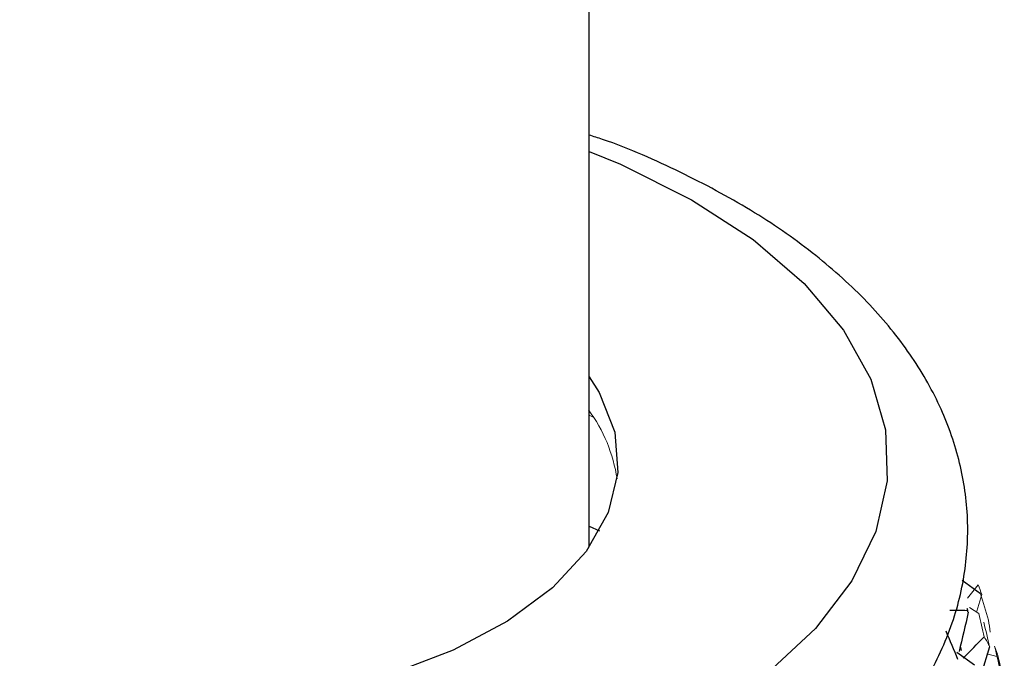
# Paper-space layout '_Trimetric' of a CAD drawing. Header units: millimetres. Extents: x -116 to 78, y -13 to 277.
# Tile 13 of 15: x -3 to 22, y 132 to 148. Entities that reach past the tile are written whole.
import ezdxf

# ---------------------------------------------------------------- set-up
doc = ezdxf.new("R2010")
doc.units = ezdxf.units.MM

psp = doc.layouts.new('_Trimetric')

# ---------------------------------------------------------------- linework, layer by layer
at = {"color": 7, "linetype": 'Continuous', "lineweight": 25}
for p, q in [((11.5, 134.582), (11.5, 208.463)), ((11.5, 135.109), (11.754, 134.987)), ((21.323, 133.411), (20.862, 133.74)), ((20.84, 131.984), (20.815, 132.094)), ((21.55, 132.076), (21.34, 131.389)), ((21.172, 131.614), (20.73, 131.938))]:
    psp.add_line(p, q, dxfattribs=at)
at = {"color": 144, "linetype": 'Continuous', "lineweight": 18}
for p, q in [((11.5, 137.887), (11.617, 137.831)), ((20.996, 133.303), (21.261, 133.633)), ((21.352, 133.388), (21.228, 132.97)), ((21.276, 132.912), (21.043, 133.067)), ((21.479, 131.9), (21.764, 131.828))]:
    psp.add_line(p, q, dxfattribs=at)
at = {"color": 8, "linetype": 'Continuous', "lineweight": 25, "flags": 128}
psp.add_lwpolyline([(11.5, 144.508), (12.282, 144.184), (14.069, 143.295), (15.616, 142.293), (16.895, 141.195), (17.885, 140.021), (18.569, 138.791), (18.935, 137.525), (18.978, 136.245), (18.695, 134.973), (18.093, 133.731), (17.181, 132.54), (15.976, 131.421), (14.497, 130.392), (12.769, 129.472), (10.824, 128.676), (8.693, 128.017), (6.413, 127.507), (4.024, 127.154), (1.566, 126.966), (-0.919, 126.944), (-3.388, 127.089)], dxfattribs=at)
at = {"color": 7, "linetype": 'Continuous', "lineweight": 25, "flags": 128}
psp.add_lwpolyline([(11.5, 138.854), (11.75, 138.456), (12.139, 137.463), (12.214, 136.451), (11.972, 135.445), (11.421, 134.472), (10.574, 133.558), (9.452, 132.725), (8.086, 131.996), (6.511, 131.389), (4.767, 130.92), (2.899, 130.601), (0.957, 130.441), (-1.011, 130.443), (-2.952, 130.608)], dxfattribs=at)
at = {"color": 144, "linetype": 'Continuous', "lineweight": 18}
for centre, radius, start, end in [((8.368, 135.725), 3.87, 8.3941, 36.4198), ((15.393, 133.46), 5.61, 355.137, 355.7581)]:
    psp.add_arc(centre, radius, start, end, dxfattribs=at)
at = {"color": 7, "linetype": 'Continuous', "lineweight": 25}
for points, knots in [([(11.5, 208.463), (11.496, 209.355), (11.485, 211.956), (11.356, 216.173), (11.065, 221.069), (10.625, 225.834), (10.033, 230.463), (9.287, 234.947), (8.382, 239.277), (7.313, 243.445), (6.076, 247.44), (4.666, 251.247), (3.08, 254.849), (1.319, 258.225), (-0.612, 261.351), (-2.704, 264.208), (-4.943, 266.777), (-7.31, 269.047), (-9.789, 271.015), (-12.364, 272.682), (-15.022, 274.052), (-17.749, 275.129), (-20.536, 275.921), (-23.372, 276.43), (-26.247, 276.662), (-29.154, 276.619), (-32.092, 276.302), (-35.062, 275.712), (-38.063, 274.844), (-41.097, 273.691), (-44.161, 272.248), (-47.249, 270.511), (-50.351, 268.48), (-53.451, 266.161), (-56.536, 263.564), (-59.592, 260.705), (-62.605, 257.6), (-65.569, 254.264), (-68.478, 250.712), (-71.327, 246.955), (-74.115, 243.004), (-76.838, 238.869), (-79.495, 234.559), (-82.081, 230.085), (-84.594, 225.456), (-87.03, 220.682), (-89.386, 215.773), (-91.658, 210.741), (-93.843, 205.596), (-95.936, 200.348), (-97.934, 195.01), (-99.833, 189.594), (-101.629, 184.11), (-103.318, 178.571), (-104.897, 172.99), (-106.363, 167.378), (-107.712, 161.748), (-108.942, 156.112), (-110.049, 150.483), (-111.03, 144.873), (-111.883, 139.294), (-112.607, 133.758), (-113.197, 128.276), (-113.654, 122.859), (-113.971, 117.521), (-114.145, 112.646), (-114.164, 109.593), (-114.173, 108.251)], [0, 0, 0, 0, 0.008357, 0.024351, 0.040391, 0.056493, 0.072663, 0.088907, 0.105229, 0.121625, 0.138087, 0.15459, 0.171076, 0.187465, 0.203656, 0.219542, 0.235026, 0.250055, 0.264621, 0.278764, 0.292556, 0.306084, 0.319448, 0.332747, 0.346051, 0.359456, 0.373056, 0.386937, 0.401173, 0.415815, 0.430883, 0.446361, 0.462191, 0.47829, 0.494564, 0.510925, 0.5273, 0.543641, 0.559927, 0.576147, 0.592301, 0.608391, 0.624421, 0.640397, 0.656326, 0.672213, 0.688063, 0.703882, 0.719674, 0.735444, 0.751196, 0.766933, 0.782659, 0.798378, 0.814093, 0.829806, 0.845521, 0.861239, 0.876965, 0.892701, 0.908451, 0.924219, 0.940008, 0.955823, 0.971669, 0.98755, 1, 1, 1, 1]), ([(18.95, 129.818), (18.97, 129.839), (19.396, 130.275), (19.984, 131.224), (20.658, 132.644), (20.992, 134.104), (21.027, 135.55), (20.774, 136.958), (20.25, 138.312), (19.466, 139.606), (18.422, 140.837), (17.121, 141.991), (15.579, 143.057), (13.803, 143.998), (12.427, 144.618), (11.61, 144.881), (11.5, 144.916)], [0, 0, 0, 0, 0.004217, 0.090112, 0.17357, 0.253985, 0.331907, 0.40875, 0.485717, 0.564267, 0.645303, 0.728851, 0.814183, 0.900348, 0.986561, 1, 1, 1, 1])]:
    psp.add_open_spline(points, degree=3, knots=knots, dxfattribs=at)
at = {"color": 144, "linetype": 'Continuous', "lineweight": 18}
for points in [[(21.352, 133.388), (21.324, 133.47), (21.294, 133.552), (21.261, 133.633)], [(21.323, 133.411), (21.391, 133.19), (21.457, 132.968), (21.519, 132.746)], [(21.012, 132.946), (21.002, 132.959), (20.993, 132.972), (20.983, 132.985)], [(21.012, 132.946), (21.004, 132.979), (20.996, 133.012), (20.988, 133.045)], [(21.276, 132.912), (21.324, 132.718), (21.371, 132.524), (21.415, 132.329)], [(21.563, 132.448), (21.551, 132.548), (21.537, 132.647), (21.519, 132.746)], [(21.55, 132.076), (21.503, 132.282), (21.454, 132.488), (21.402, 132.694)], [(21.55, 132.076), (21.508, 132.161), (21.463, 132.245), (21.415, 132.329)], [(21.675, 132.096), (21.707, 132.008), (21.737, 131.918), (21.764, 131.828)], [(21.675, 132.096), (21.728, 131.872), (21.778, 131.646), (21.826, 131.421)]]:
    psp.add_open_spline(points, degree=3, dxfattribs=at)
at = {"color": 7, "linetype": 'Continuous', "lineweight": 25}
for points in [[(20.983, 132.985), (20.842, 132.987), (20.697, 132.988), (20.551, 132.99)], [(21.012, 132.946), (20.94, 132.617), (20.864, 132.289), (20.784, 131.961)], [(20.45, 132.476), (20.552, 132.242), (20.65, 132.006), (20.746, 131.77)], [(20.883, 131.796), (21.061, 131.974), (21.238, 132.152), (21.415, 132.329)], [(21.918, 131.119), (21.87, 131.356), (21.819, 131.592), (21.764, 131.828)]]:
    psp.add_open_spline(points, degree=3, dxfattribs=at)

doc.saveas('drawing.dxf')
